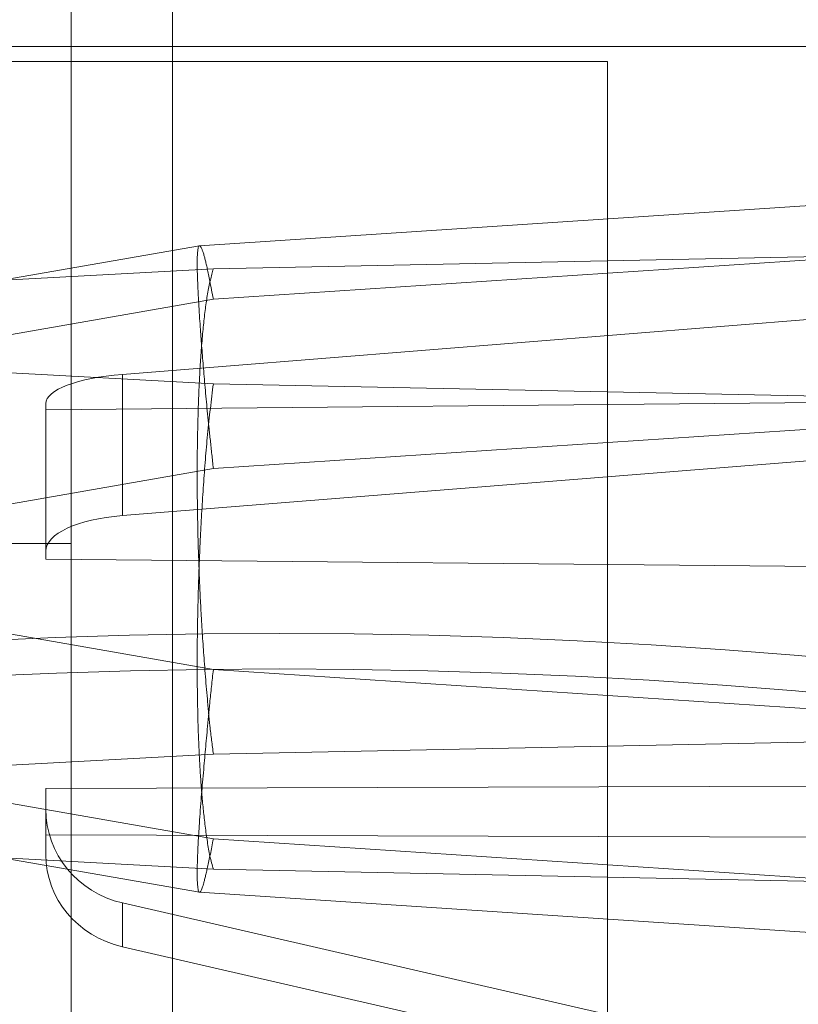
# Model space of a CAD drawing. Header units: inches. Extents: x 1 to 109, y 1 to 85.
# Tile 199 of 256: x 87.111 to 87.239, y 17.593 to 17.755. Entities that reach past the tile are written whole.
import ezdxf

# ---------------------------------------------------------------- set-up
doc = ezdxf.new("R2010")
doc.units = ezdxf.units.IN
doc.header["$MEASUREMENT"] = 0

msp = doc.modelspace()

# ---------------------------------------------------------------- linework, layer by layer
at = {"color": 7, "linetype": 'Continuous', "lineweight": 15, "ltscale": 5}
for p, q in [((87.11939, 12.97261), (87.11939, 18.93536)), ((87.13606, 18.93536), (87.13606, 12.97261)), ((87.11939, 17.66911), (87.11939, 17.84661)), ((87.11939, 17.66911), (87.11939, 17.84661)), ((87.11939, 17.78952), (87.11939, 13.78952)), ((86.98873, 17.75077), (87.31623, 17.75077)), ((87.04081, 17.74827), (87.20748, 17.74827)), ((87.20748, 17.74827), (87.20748, 17.58161)), ((87.28148, 17.72733), (87.14047, 17.71803)), ((87.14046, 17.71803), (87.07634, 17.70683)), ((87.28084, 17.71834), (87.14275, 17.70924)), ((87.28084, 17.71704), (87.14275, 17.71422)), ((87.14275, 17.71422), (87.07965, 17.7108)), ((87.2832, 17.70935), (87.1278, 17.69691)), ((87.14275, 17.70924), (87.07965, 17.69821)), ((87.07965, 17.69877), (87.14275, 17.69535)), ((87.1278, 17.69691), (87.1278, 17.67372)), ((87.14275, 17.69535), (87.28084, 17.69252)), ((87.11522, 17.69109), (87.33077, 17.69316)), ((87.11522, 17.66788), (87.11522, 17.69211)), ((87.11522, 17.69211), (87.11522, 17.69109)), ((87.11522, 17.66657), (87.11522, 17.69109)), ((87.28084, 17.69056), (87.14275, 17.68146)), ((87.1278, 17.67372), (87.2832, 17.68615)), ((87.14275, 17.68146), (87.07965, 17.67043)), ((87.05714, 17.66911), (87.11939, 17.66911)), ((87.05714, 17.66911), (87.11939, 17.66911)), ((87.11522, 17.66657), (87.11522, 17.66788)), ((87.33077, 17.6645), (87.11522, 17.66657)), ((87.07965, 17.65945), (87.14275, 17.64842)), ((87.14275, 17.64842), (87.28084, 17.63932)), ((87.28084, 17.63735), (87.14275, 17.63453)), ((87.14275, 17.63453), (87.07965, 17.63111)), ((87.07965, 17.63166), (87.14275, 17.62064)), ((87.11522, 17.6289), (87.33077, 17.62954)), ((87.11522, 17.62129), (87.11522, 17.6289)), ((87.11522, 17.62551), (87.11522, 17.6289)), ((87.11522, 17.61799), (87.11522, 17.62551)), ((87.07634, 17.62305), (87.14046, 17.61185)), ((87.33077, 17.62065), (87.11522, 17.62129)), ((87.11522, 17.62129), (87.11522, 17.61799)), ((87.14275, 17.62064), (87.28084, 17.61153)), ((87.07965, 17.61908), (87.14275, 17.61566)), ((87.14275, 17.61566), (87.28084, 17.61283)), ((87.14048, 17.61185), (87.28147, 17.60255)), ((87.2832, 17.57442), (87.1278, 17.6101)), ((87.1278, 17.6101), (87.1278, 17.6029)), ((87.1278, 17.6029), (87.2832, 17.56722))]:
    msp.add_line(p, q, dxfattribs=at)
at = {"color": 7, "linetype": 'Continuous', "lineweight": 15, "ltscale": 25}
for radius, start, end in [(0.98958, 3.13776, 176.86224), (0.98958, 3.13776, 176.86224), (0.98375, 3.15638, 176.84362), (0.98375, 3.15638, 176.84362)]:
    msp.add_arc((87.15356, 16.66477), radius, start, end, dxfattribs=at)
for centre, major_axis, ratio, start_param, end_param in [((87.13163, 17.69227), (0.0164, 0.00017), 0.293343, 1.803332, 3.138508), ((87.13163, 17.66772), (0.0164, -0.00018), 0.373383, 1.810585, 3.145762), ((87.13163, 17.62556), (0.01639, 0.00079), 0.968533, 3.094903, 4.43008), ((87.13163, 17.61794), (0.0164, -0.00045), 0.943756, 3.167344, 4.502521)]:
    msp.add_ellipse(centre, major_axis=major_axis, ratio=ratio, start_param=start_param, end_param=end_param, dxfattribs=at)
at = {"color": 7, "linetype": 'Continuous', "lineweight": 15, "ltscale": 5}
for points, knots in [([(87.14275, 17.70924), (87.14265, 17.70977), (87.14245, 17.71083), (87.14217, 17.71217), (87.14195, 17.71331), (87.14176, 17.71424), (87.14157, 17.71505), (87.14141, 17.71574), (87.14125, 17.71639), (87.14107, 17.71697), (87.14089, 17.71745), (87.14072, 17.71781), (87.14056, 17.71803), (87.14043, 17.71805), (87.14032, 17.7179), (87.14024, 17.71763), (87.14018, 17.71722), (87.14013, 17.71663), (87.1401, 17.71584), (87.14009, 17.71485), (87.14011, 17.71376), (87.14015, 17.71261), (87.1402, 17.71134), (87.14027, 17.70985), (87.14037, 17.70812), (87.14049, 17.70621), (87.14062, 17.70441), (87.14074, 17.70278), (87.14086, 17.70122), (87.14099, 17.69958), (87.14113, 17.69788), (87.14128, 17.69612), (87.14144, 17.69428), (87.14161, 17.69239), (87.1418, 17.69039), (87.14202, 17.68828), (87.14226, 17.68605), (87.1425, 17.68378), (87.14267, 17.68223), (87.14275, 17.68146)], [0, 0, 0, 0, 0.0303, 0.0606, 0.085718, 0.110835, 0.133462, 0.156089, 0.178848, 0.206515, 0.234201, 0.261867, 0.295586, 0.329306, 0.357665, 0.385437, 0.413227, 0.440998, 0.474836, 0.508673, 0.537135, 0.565049, 0.592983, 0.620898, 0.65491, 0.688923, 0.717529, 0.739797, 0.762197, 0.784597, 0.807276, 0.829955, 0.852917, 0.875879, 0.898981, 0.924163, 0.949346, 0.974673, 1, 1, 1, 1]), ([(87.14275, 17.63453), (87.14266, 17.63529), (87.14246, 17.6368), (87.14219, 17.63909), (87.14196, 17.64136), (87.14177, 17.64353), (87.14158, 17.64567), (87.14141, 17.64775), (87.14122, 17.65037), (87.14099, 17.65353), (87.14076, 17.65712), (87.14058, 17.66059), (87.14044, 17.66381), (87.14031, 17.6672), (87.14021, 17.67076), (87.14014, 17.67439), (87.1401, 17.67782), (87.14009, 17.68094), (87.14011, 17.68416), (87.14016, 17.68745), (87.14025, 17.69074), (87.14036, 17.69375), (87.14048, 17.69642), (87.14061, 17.69865), (87.14074, 17.7005), (87.14086, 17.70207), (87.14099, 17.70357), (87.14113, 17.70502), (87.14128, 17.7064), (87.14144, 17.70772), (87.14161, 17.70896), (87.1418, 17.71017), (87.14202, 17.71131), (87.14226, 17.71239), (87.1425, 17.71337), (87.14267, 17.71394), (87.14275, 17.71422)], [0, 0, 0, 0, 0.028966, 0.057933, 0.083739, 0.109545, 0.132838, 0.15613, 0.178854, 0.218317, 0.257778, 0.292158, 0.326539, 0.357666, 0.397278, 0.436889, 0.471391, 0.505892, 0.537131, 0.576946, 0.616762, 0.651442, 0.686122, 0.71752, 0.739825, 0.762257, 0.784689, 0.807369, 0.83005, 0.852981, 0.875913, 0.898977, 0.924168, 0.949359, 0.97468, 1, 1, 1, 1]), ([(87.14275, 17.61566), (87.14266, 17.61598), (87.14246, 17.61663), (87.14219, 17.61774), (87.14196, 17.61892), (87.14177, 17.62013), (87.14158, 17.62138), (87.14141, 17.62266), (87.14122, 17.62434), (87.14099, 17.62648), (87.14076, 17.62907), (87.14058, 17.63171), (87.14044, 17.63428), (87.14031, 17.6371), (87.14021, 17.64019), (87.14014, 17.6435), (87.1401, 17.64675), (87.14009, 17.64983), (87.14011, 17.65313), (87.14016, 17.65665), (87.14025, 17.66031), (87.14036, 17.66384), (87.14048, 17.66709), (87.14061, 17.66993), (87.14074, 17.67237), (87.14086, 17.6745), (87.14099, 17.67663), (87.14113, 17.67875), (87.14128, 17.68085), (87.14144, 17.68294), (87.14161, 17.68499), (87.1418, 17.68708), (87.14202, 17.68919), (87.14226, 17.6913), (87.1425, 17.69337), (87.14267, 17.69469), (87.14275, 17.69535)], [0, 0, 0, 0, 0.028966, 0.057933, 0.083739, 0.109545, 0.132838, 0.15613, 0.178854, 0.218317, 0.257778, 0.292158, 0.326539, 0.357666, 0.397278, 0.436889, 0.471391, 0.505892, 0.537131, 0.576946, 0.616762, 0.651442, 0.686122, 0.71752, 0.739825, 0.762257, 0.784689, 0.807369, 0.83005, 0.852981, 0.875913, 0.898977, 0.924168, 0.949359, 0.97468, 1, 1, 1, 1]), ([(87.14275, 17.64842), (87.14265, 17.6475), (87.14245, 17.64564), (87.14217, 17.64309), (87.14195, 17.64074), (87.14176, 17.63866), (87.14157, 17.6367), (87.14141, 17.63486), (87.14125, 17.63293), (87.14107, 17.63094), (87.14089, 17.62891), (87.14072, 17.62684), (87.14056, 17.62475), (87.14043, 17.62279), (87.14032, 17.62108), (87.14024, 17.6196), (87.14018, 17.61824), (87.14013, 17.61692), (87.1401, 17.61567), (87.14009, 17.61459), (87.14011, 17.61373), (87.14015, 17.61307), (87.1402, 17.61256), (87.14027, 17.61215), (87.14037, 17.61188), (87.14049, 17.61182), (87.14062, 17.61192), (87.14074, 17.61211), (87.14086, 17.61239), (87.14099, 17.61275), (87.14113, 17.61321), (87.14128, 17.61376), (87.14144, 17.61441), (87.14161, 17.61514), (87.1418, 17.616), (87.14202, 17.61698), (87.14226, 17.61809), (87.1425, 17.6193), (87.14267, 17.62019), (87.14275, 17.62064)], [0, 0, 0, 0, 0.0303, 0.0606, 0.085718, 0.110835, 0.133462, 0.156089, 0.178848, 0.206515, 0.234201, 0.261867, 0.295586, 0.329306, 0.357665, 0.385437, 0.413227, 0.440998, 0.474836, 0.508673, 0.537135, 0.565049, 0.592983, 0.620898, 0.65491, 0.688923, 0.717529, 0.739797, 0.762197, 0.784597, 0.807276, 0.829955, 0.852917, 0.875879, 0.898981, 0.924163, 0.949346, 0.974673, 1, 1, 1, 1])]:
    msp.add_open_spline(points, degree=3, knots=knots, dxfattribs=at)

doc.saveas('drawing.dxf')
